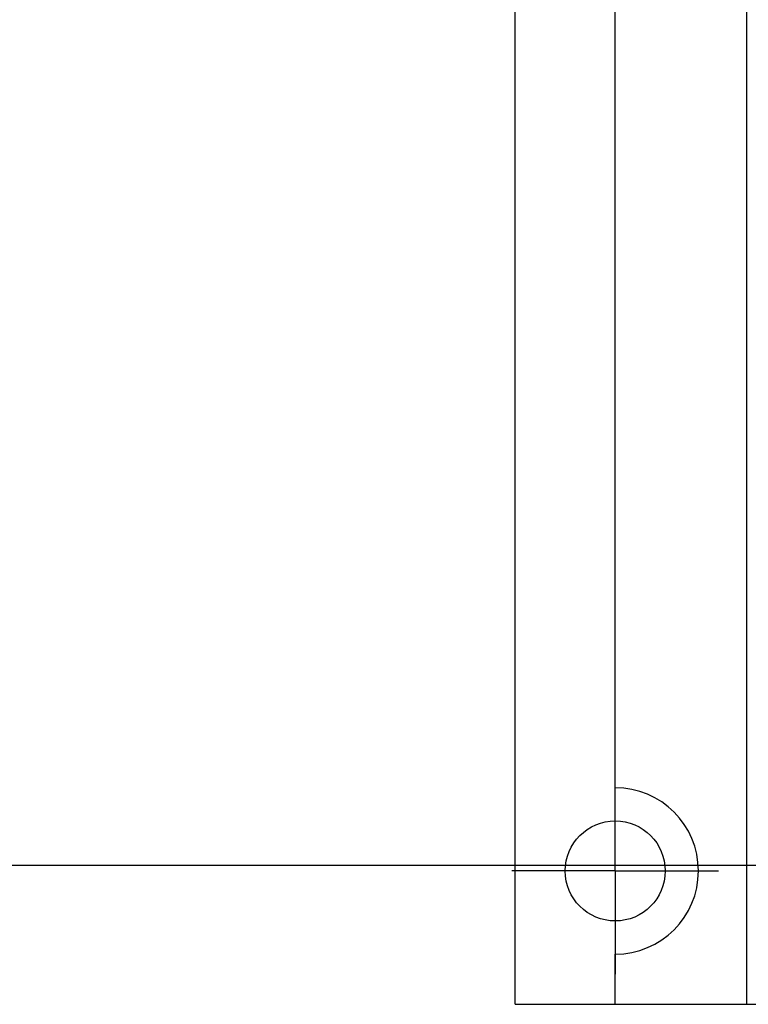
# Model space of a CAD drawing. Header units: millimetres. Extents: x 13 to 546, y 13 to 419.
# Tile 3 of 10: x 108 to 143, y 61 to 108. Entities that reach past the tile are written whole.
import ezdxf

# ---------------------------------------------------------------- set-up
doc = ezdxf.new("R2010")
doc.units = ezdxf.units.MM
doc.header["$LTSCALE"] = 2
doc.linetypes.add('SLD-Center', pattern=[19.05, 15.24, -1.27, 1.27, -1.27])
doc.linetypes.add('SLD-Solid', pattern=[0])
doc.layers.add('CENTER', color=40, linetype='SLD-Center')
doc.layers.add('DIMENSIONS', color=140, linetype='SLD-Solid', lineweight=25)
doc.styles.add('SLDTEXTSTYLE0', font='TXT', dxfattribs={"width": 0.7})
doc.dimstyles.new('SLDDIMSTYLE0', dxfattribs={"dimtxt": 4.316016, "dimasz": 6.604, "dimexe": 0, "dimexo": 0.0625, "dimgap": 1.079004, "dimtad": 0, "dimtih": 1, "dimtoh": 1, "dimrnd": 1e-09, "dimzin": 12, "dimdsep": 46, "dimtxsty": 'SLDTEXTSTYLE0', "dimsah": 1, "dimcen": 0.09, "dimadec": 0, "dimazin": 3, "dimtfac": 1, "dimtofl": 0, "dimtmove": 0, "dimatfit": 3, "dimfxl": 0, "dimfrac": 2, "dimtolj": 1, "dimtzin": 12, "dimarcsym": 0})

# ---------------------------------------------------------------- blocks, each defined once
blk = doc.blocks.new('_D_13')
at = {"layer": 'DIMENSIONS'}
for p, q in [((161.215, 118.082), (93.655, 118.082)), ((100.005, 118.082), (100.005, 100.93)), ((93.592, 93.104), (92.143, 93.104)), ((92.143, 93.104), (92.143, 86.244)), ((106.418, 93.104), (107.867, 93.104)), ((107.867, 93.104), (107.867, 86.244)), ((92.143, 86.244), (93.592, 86.244)), ((107.867, 86.244), (106.418, 86.244)), ((100.005, 67.79), (100.005, 85.278)), ((161.215, 67.79), (93.655, 67.79))]:
    blk.add_line(p, q, dxfattribs=at)
for points in [[(100.005, 118.082), (98.989, 111.478), (101.021, 111.478)], [(100.005, 67.79), (101.021, 74.394), (98.989, 74.394)]]:
    blk.add_solid(points, dxfattribs=at)
at = {"layer": 'DIMENSIONS', "char_height": 4.2333, "attachment_point": 1, "style": 'SLDTEXTSTYLE0'}
for s, insert in [('50.3', (93.592, 99.527)), ('1.98', (93.592, 91.701))]:
    blk.add_mtext(s, dxfattribs=dict(at, insert=insert))
blk = doc.blocks.new('SW_CENTERMARKSYMBOL_12')
at = {"layer": 'CENTER', "color": 0}
for p, q in [((0, 2.54), (0, 4.92125)), ((0, 0), (0, 2.54)), ((-2.54, 0), (-4.92125, 0)), ((0, 0), (-2.54, 0)), ((0, 0), (0, -2.54)), ((0, 0), (2.54, 0)), ((2.54, 0), (4.92125, 0)), ((0, -2.54), (0, -4.92125))]:
    blk.add_line(p, q, dxfattribs=at)

msp = doc.modelspace()

# ---------------------------------------------------------------- linework, layer by layer
for p, q in [((132.005, 61.186), (132.005, 124.686)), ((143.041, 61.186), (143.041, 124.686)), ((136.767, 71.498), (136.767, 114.373)), ((136.767, 61.186), (136.767, 63.573)), ((132.005, 61.186), (136.767, 61.186)), ((136.767, 61.186), (143.041, 61.186)), ((143.041, 61.186), (155.46, 61.186))]:
    msp.add_line(p, q)
msp.add_circle((136.767, 67.536), 2.381)
msp.add_arc((136.767, 67.536), 3.962, 270, 90)

# ---------------------------------------------------------------- block references
at = {"layer": 'CENTER'}
msp.add_blockref('SW_CENTERMARKSYMBOL_12', (136.767, 67.536), dxfattribs=at)

# ---------------------------------------------------------------- dimensions: what is measured, and where the dimension line sits
at = {"layer": 'DIMENSIONS'}
dim = msp.add_linear_dim(base=(100.005, 67.79), p1=(163.755, 118.082), p2=(163.755, 67.79), angle=90, dimstyle='SLDDIMSTYLE0', dxfattribs=at)
dim.commit()
dim.dimension.update_dxf_attribs({"geometry": '_D_13', "text_midpoint": (100.005, 93.104), "dimtype": 160})

doc.saveas('drawing.dxf')
